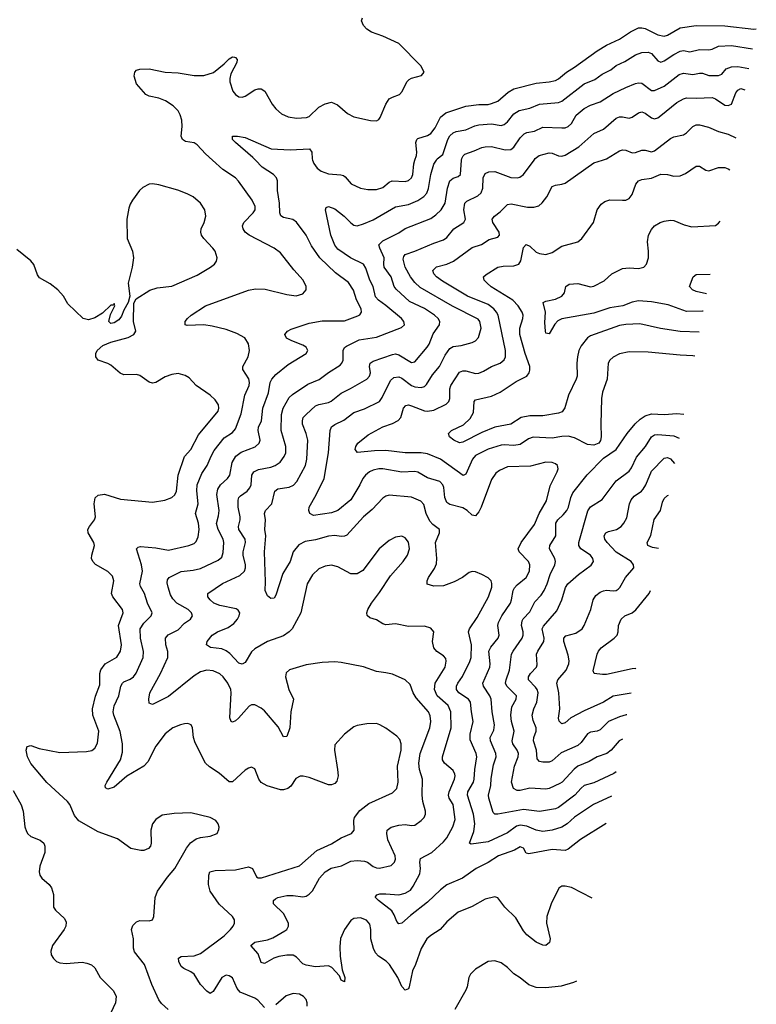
# Model space of a CAD drawing. Header units: inches. Extents: x 1308439 to 1441336, y 959892 to 1036309.
# Tile 165 of 167: x 1431659 to 1436266, y 1014722 to 1020878. Entities that reach past the tile are written whole.
import ezdxf

# ---------------------------------------------------------------- set-up
doc = ezdxf.new("R2010")
doc.units = ezdxf.units.IN
doc.header["$MEASUREMENT"] = 0
doc.layers.add('B4031', color=7, linetype='Continuous')
doc.layers.add('B4032', color=7, linetype='Continuous')

msp = doc.modelspace()

# ---------------------------------------------------------------- linework, layer by layer
at = {"layer": 'B4031', "color": 6}
for points, elevation in [([(1433190, 1014702.3), (1433147.7, 1014747.7), (1433130, 1014760.8), (1433038.3, 1014798.3), (1433019.9, 1014819.9), (1432990, 1014886.4), (1432970, 1014899.9), (1432950, 1014904.1), (1432923.8, 1014890), (1432870, 1014801.8), (1432850, 1014788.8), (1432830, 1014803.4), (1432790, 1014846.3), (1432749.5, 1014910), (1432730, 1014925.3), (1432685.1, 1014945.1), (1432670, 1014959), (1432654.3, 1014990), (1432653.1, 1015010), (1432670, 1015019.6), (1432750, 1015024.3), (1432790, 1015040.3), (1432938.6, 1015150), (1432978.4, 1015190), (1432994.5, 1015210), (1433003.6, 1015230), (1433002.1, 1015250), (1432990.3, 1015270), (1432907.2, 1015347.2), (1432850.6, 1015430), (1432839.9, 1015470), (1432842.2, 1015530), (1432849.4, 1015550.6), (1432880.9, 1015559.1), (1433010, 1015561.5), (1433090, 1015582.1), (1433115.5, 1015570), (1433139.6, 1015519.6), (1433150, 1015511.4), (1433172.6, 1015512.6), (1433410, 1015587.5), (1433517.2, 1015682.8), (1433610, 1015724.9), (1433670, 1015762.5), (1433735, 1015790), (1433750.5, 1015810), (1433748.7, 1015870), (1433753.1, 1015890), (1433786.3, 1015933.7), (1433842.1, 1015977.9), (1433990, 1016042.9), (1434017.9, 1016070), (1434025.5, 1016110), (1434022.9, 1016210), (1434044.3, 1016310), (1434045, 1016350), (1434037.6, 1016377.6), (1434018.8, 1016398.8), (1433950, 1016448.8), (1433912, 1016470), (1433890, 1016476.9), (1433830, 1016475.1), (1433770, 1016465.3), (1433750, 1016457.2), (1433690, 1016411.1), (1433630, 1016343), (1433627.9, 1016310), (1433647.7, 1016190), (1433650.1, 1016150.1), (1433642.5, 1016117.5), (1433630, 1016101.4), (1433610, 1016093), (1433590, 1016094.3), (1433470, 1016139.8), (1433432.3, 1016147.7), (1433412.9, 1016147.1), (1433385.9, 1016134.1), (1433354.6, 1016085.4), (1433337.2, 1016070), (1433310, 1016062.2), (1433290, 1016063.2), (1433207.7, 1016087.7), (1433170, 1016109.4), (1433155.3, 1016130), (1433130, 1016194), (1433110, 1016204.3), (1433090, 1016198.5), (1433070, 1016184.7), (1432990, 1016113.4), (1432970, 1016112.6), (1432907.6, 1016167.6), (1432846, 1016206), (1432821.2, 1016230), (1432756.4, 1016356.4), (1432747, 1016390), (1432739.7, 1016450), (1432731.2, 1016470), (1432710, 1016476.7), (1432690, 1016476), (1432664.5, 1016470), (1432617.7, 1016450), (1432570, 1016413.1), (1432510, 1016335.6), (1432461.6, 1016238.4), (1432436.4, 1016210), (1432330, 1016147.4), (1432250, 1016078.6), (1432210, 1016067.7), (1432195.4, 1016075.4), (1432194.2, 1016090), (1432204.5, 1016110), (1432290, 1016249.4), (1432301.6, 1016298.4), (1432302.1, 1016350), (1432287.1, 1016427.1), (1432247.5, 1016530), (1432243.7, 1016550), (1432250, 1016588.4), (1432279.8, 1016650), (1432292.5, 1016710), (1432301.5, 1016730), (1432310, 1016738), (1432350, 1016753.7), (1432371.6, 1016770), (1432387.6, 1016792.4), (1432430.6, 1016890), (1432432.6, 1016927.4), (1432415.3, 1017010), (1432413.4, 1017070), (1432434.8, 1017105.2), (1432482.1, 1017150), (1432487.3, 1017170), (1432459.2, 1017230), (1432439.1, 1017290), (1432414.3, 1017334.3), (1432411, 1017350), (1432428, 1017430), (1432420.7, 1017470), (1432389.6, 1017570.4), (1432400.1, 1017579.9), (1432415.7, 1017584.3), (1432510, 1017576.7), (1432590, 1017560.6), (1432718.1, 1017590), (1432750, 1017603.1), (1432763.8, 1017616.2), (1432776.1, 1017643.9), (1432782.1, 1017690), (1432776.7, 1017730), (1432759.3, 1017790), (1432775.9, 1017850), (1432766.9, 1017933.1), (1432770.1, 1017970), (1432798.4, 1018041.6), (1432832.7, 1018090), (1432856.3, 1018150), (1432875.6, 1018184.4), (1432937.4, 1018262.6), (1432990, 1018297.4), (1433010, 1018319.1), (1433045.3, 1018414.7), (1433066.8, 1018530), (1433094.6, 1018590), (1433097.2, 1018610), (1433093, 1018633), (1433055.5, 1018690), (1433054.7, 1018710), (1433088.1, 1018770), (1433096.9, 1018810), (1433090, 1018851.5), (1433068.3, 1018888.3), (1433016.9, 1018916.9), (1432950, 1018941.6), (1432862.4, 1018962.4), (1432810, 1018970), (1432706.2, 1018966.2), (1432695.1, 1018970), (1432693.4, 1018990), (1432708.3, 1019010), (1432731.7, 1019030), (1432821.1, 1019090), (1433090, 1019186.6), (1433134.6, 1019194.6), (1433194.1, 1019194.1), (1433330, 1019158.9), (1433387.9, 1019152.1), (1433430, 1019165), (1433451.6, 1019190), (1433451.7, 1019210), (1433431.9, 1019250), (1433373.8, 1019313.8), (1433290, 1019420.3), (1433249.8, 1019449.8), (1433095.4, 1019530), (1433069.7, 1019550), (1433056.1, 1019570), (1433052.7, 1019590), (1433060.7, 1019610), (1433120.3, 1019670), (1433131.3, 1019690), (1433131.5, 1019710), (1433112.9, 1019750), (1433028.6, 1019868.6), (1433008.2, 1019890), (1432930, 1019940.8), (1432864.8, 1020000)], 2800), ([(1435239.2, 1015385), (1435110, 1015452.5), (1435070, 1015461), (1435050, 1015460.4), (1435031.9, 1015448.1), (1434982.7, 1015350), (1434956.6, 1015270), (1434953.2, 1015230), (1434977.4, 1015130), (1434972.7, 1015107.3), (1434950, 1015089.9), (1434930, 1015091.6), (1434890, 1015109.7), (1434830, 1015156.1), (1434810, 1015180.5), (1434761.4, 1015261.4), (1434694, 1015330), (1434650, 1015386.5), (1434630, 1015393.1), (1434570, 1015379.1), (1434490, 1015333.7), (1434402.5, 1015297.5), (1434330, 1015236.6), (1434289.6, 1015190.4), (1434230, 1015152.3), (1434206.3, 1015130), (1434170, 1015069.9), (1434134.8, 1014970), (1434115.9, 1014930), (1434095.2, 1014830), (1434090, 1014819.2), (1434070, 1014810.5), (1434050, 1014833.4), (1434023.6, 1014890), (1433971.5, 1014971.5), (1433951.4, 1014991.4), (1433902.8, 1015022.8), (1433883.9, 1015043.9), (1433871.4, 1015070), (1433854.3, 1015130), (1433855.8, 1015190), (1433850, 1015222.5), (1433828.1, 1015248.1), (1433790, 1015261.6), (1433750, 1015257.7), (1433730, 1015245.3), (1433690.9, 1015190), (1433666.6, 1015133.4), (1433661.7, 1015081.7), (1433663.2, 1015023.2), (1433677, 1014937), (1433692, 1014890), (1433690, 1014862), (1433670, 1014872.6), (1433658.7, 1014898.7), (1433612.3, 1014952.3), (1433590, 1014962), (1433510, 1014956.1), (1433450, 1014965.7), (1433430, 1014974), (1433390, 1015017.2), (1433370, 1015027.9), (1433330, 1015028.7), (1433279.4, 1015020.6), (1433249.1, 1015010.9), (1433190, 1014977.2), (1433170, 1014982.4), (1433150, 1015036.2), (1433104.8, 1015090), (1433129.9, 1015110), (1433210, 1015124.3), (1433242.9, 1015137.1), (1433318.4, 1015181.6), (1433329, 1015190), (1433340.5, 1015210), (1433339.6, 1015230), (1433309.5, 1015289.5), (1433247.6, 1015350), (1433245.6, 1015370), (1433258.8, 1015381.2), (1433274.3, 1015390), (1433330, 1015402), (1433370, 1015402), (1433430, 1015392.8), (1433450, 1015397.9), (1433470, 1015410.2), (1433489.6, 1015430.4), (1433534.7, 1015510), (1433570, 1015550.6), (1433606.3, 1015573.7), (1433671.6, 1015588.4), (1433730, 1015616.5), (1433770, 1015620.5), (1433816.3, 1015616.3), (1433833.5, 1015610), (1433870, 1015583.9), (1433890, 1015575.4), (1433910, 1015573.3), (1433981.6, 1015590), (1434003.6, 1015610), (1434009.1, 1015630), (1434007.8, 1015650), (1433961.1, 1015750), (1433954.9, 1015790), (1433958, 1015810), (1433982, 1015830), (1434030, 1015841), (1434070, 1015845.7), (1434110, 1015839.1), (1434130, 1015841.4), (1434171.1, 1015870), (1434188.1, 1015890), (1434197.5, 1015910), (1434198.1, 1015930), (1434180.8, 1015990), (1434175.4, 1016030), (1434179.2, 1016130), (1434159.1, 1016190), (1434155.2, 1016230), (1434164.3, 1016290), (1434223.5, 1016450), (1434230.7, 1016490), (1434226.3, 1016526.4), (1434216, 1016550), (1434138.4, 1016638.4), (1434120, 1016670), (1434102.2, 1016722.2), (1434070, 1016749.9), (1433990, 1016785), (1433950, 1016794.9), (1433890, 1016801.9), (1433810, 1016832.6), (1433670, 1016858.9), (1433630, 1016862.5), (1433550, 1016859.6), (1433450, 1016843.3), (1433347.5, 1016812.5), (1433325, 1016795), (1433321.4, 1016770), (1433341.5, 1016690), (1433372.7, 1016630), (1433354, 1016550), (1433349.4, 1016450), (1433330, 1016396.8), (1433310, 1016394.8), (1433275.6, 1016455.6), (1433190, 1016557.4), (1433170, 1016573.6), (1433130, 1016593.4), (1433110, 1016594.6), (1433093.9, 1016586.1), (1433028.5, 1016510), (1433010, 1016494.3), (1432990, 1016485.5), (1432981.7, 1016490), (1432973.6, 1016513.6), (1432982.1, 1016670), (1432979.1, 1016690), (1432961.1, 1016730), (1432932, 1016770), (1432910, 1016788.9), (1432870, 1016806), (1432830, 1016810.5), (1432790, 1016800.8), (1432750, 1016776.4), (1432590, 1016646.7), (1432490, 1016596.9), (1432470, 1016603.9), (1432466.5, 1016630), (1432473.4, 1016670), (1432539.6, 1016790), (1432585, 1016890), (1432586.7, 1016926.7), (1432572.7, 1016970), (1432570.7, 1017010), (1432587.6, 1017032.4), (1432650, 1017063.6), (1432690, 1017103.9), (1432726.6, 1017130), (1432739.8, 1017150), (1432733, 1017170), (1432711.9, 1017190), (1432642.5, 1017230), (1432616.1, 1017256.1), (1432602, 1017282), (1432587.8, 1017330), (1432582.2, 1017357.8), (1432583.9, 1017376.1), (1432595.1, 1017390), (1432670, 1017428), (1432744.7, 1017435.3), (1432790, 1017446.8), (1432901.5, 1017498.5), (1432922.9, 1017517.1), (1432932.4, 1017547.6), (1432935.9, 1017610), (1432931.5, 1017630), (1432899.6, 1017690), (1432891.1, 1017728.9), (1432903.5, 1017776.5), (1432906.6, 1017810), (1432891.5, 1017910), (1432897.7, 1017942.3), (1432915.8, 1017970), (1432959.1, 1018010), (1432973.3, 1018030), (1432988.6, 1018110), (1433010.5, 1018150), (1433045.3, 1018174.7), (1433132.3, 1018207.7), (1433157, 1018230), (1433163.3, 1018250), (1433150.4, 1018310), (1433152.9, 1018330), (1433171.2, 1018370), (1433180.4, 1018450), (1433214.6, 1018545.4), (1433226.8, 1018610), (1433235.6, 1018630), (1433260.7, 1018659.3), (1433338, 1018722), (1433451.1, 1018790), (1433461.9, 1018810), (1433451.5, 1018830), (1433430, 1018843.7), (1433360.4, 1018870), (1433327.5, 1018887.5), (1433317.8, 1018910), (1433333.4, 1018930), (1433357.2, 1018942.8), (1433470, 1018980.4), (1433550, 1018994.7), (1433690, 1018994.3), (1433774.4, 1019025.6), (1433786.3, 1019033.7), (1433796.2, 1019050), (1433794.3, 1019070), (1433765.6, 1019125.6), (1433746.8, 1019186.8), (1433715.2, 1019235.2), (1433634.8, 1019294.8), (1433537, 1019390), (1433484.4, 1019464.4), (1433450, 1019530), (1433390, 1019611.7), (1433368.2, 1019628.2), (1433310, 1019642.1), (1433291.6, 1019651.6), (1433285.8, 1019670), (1433284.4, 1019730), (1433271.3, 1019810), (1433271.6, 1019870), (1433265.6, 1019890), (1433245.7, 1019910), (1433176.2, 1019956.2), (1433133.7, 1020000)], 2700), ([(1435327.9, 1015851.3), (1435167.2, 1015752.8), (1435090, 1015691.7), (1435070, 1015683.1), (1434988.8, 1015688.8), (1434843.5, 1015663.5), (1434826.9, 1015666.9), (1434810, 1015698.5), (1434790, 1015705.6), (1434754.2, 1015685.8), (1434653.3, 1015650), (1434590, 1015608.1), (1434513.3, 1015570), (1434429.4, 1015510.6), (1434330, 1015467.8), (1434290, 1015438.3), (1434210, 1015361.3), (1434103.2, 1015276.8), (1434050, 1015228.7), (1434030, 1015223.8), (1434018.5, 1015238.5), (1434001.9, 1015281.9), (1433985.8, 1015305.8), (1433903.7, 1015370), (1433884.3, 1015390), (1433885.4, 1015394.6), (1433893.3, 1015406.7), (1433912.2, 1015412.2), (1433950, 1015413.2), (1434030, 1015405.4), (1434070, 1015416.5), (1434103.7, 1015436.3), (1434120.6, 1015459.4), (1434161.7, 1015538.3), (1434167, 1015570), (1434162, 1015610), (1434166.7, 1015633.3), (1434237.3, 1015670), (1434310, 1015738.4), (1434330, 1015763.5), (1434368.8, 1015831.2), (1434382.6, 1015877.4), (1434371.2, 1015970), (1434346.1, 1016010), (1434341.5, 1016030), (1434345.8, 1016050), (1434378.9, 1016130), (1434383.4, 1016150), (1434381.1, 1016161.1), (1434370, 1016183.4), (1434316.8, 1016230), (1434303.3, 1016250), (1434303, 1016270), (1434358, 1016450), (1434356.7, 1016550), (1434338.8, 1016590), (1434269.3, 1016650), (1434253.8, 1016690), (1434257.4, 1016730), (1434320.3, 1016830), (1434327.3, 1016867.3), (1434323.7, 1016883.7), (1434310, 1016900.5), (1434267.9, 1016927.9), (1434250.2, 1016950), (1434240.7, 1016990), (1434248.4, 1017050), (1434230, 1017073.2), (1434190, 1017085.8), (1434090, 1017084.5), (1434010, 1017100.8), (1433950, 1017094.8), (1433930, 1017099.8), (1433890, 1017124.9), (1433850, 1017137.5), (1433831.9, 1017151.9), (1433829.6, 1017170), (1433835.8, 1017190), (1433859.9, 1017230), (1433910, 1017297), (1433978.5, 1017401.5), (1434057.4, 1017490), (1434084.8, 1017530), (1434097, 1017570), (1434090, 1017611.6), (1434070, 1017639), (1434050, 1017648.8), (1434010, 1017643.1), (1433970, 1017621.9), (1433908.5, 1017570), (1433804.9, 1017435.1), (1433770, 1017413.3), (1433730, 1017412.5), (1433650, 1017456.9), (1433610, 1017467), (1433570, 1017462.2), (1433530, 1017443.8), (1433490, 1017406), (1433456.3, 1017350), (1433416.8, 1017170), (1433362.9, 1017070), (1433345.3, 1017050), (1433310, 1017025.4), (1433210, 1016990.4), (1433130, 1016943.5), (1433110, 1016925.3), (1433070, 1016859.4), (1433050, 1016847.7), (1433030, 1016855.7), (1432974.1, 1016914.1), (1432950, 1016932.3), (1432923.7, 1016943.7), (1432853.3, 1016953.3), (1432828.5, 1016970), (1432830.9, 1016990), (1432862.2, 1017030), (1432896.9, 1017050), (1432962.8, 1017077.2), (1432997.8, 1017102.2), (1433021.7, 1017130), (1433032.4, 1017150), (1433036.2, 1017170), (1433026.5, 1017186.5), (1433013.4, 1017193.4), (1432910, 1017214.5), (1432874, 1017230), (1432850.2, 1017250), (1432836.4, 1017270), (1432836.7, 1017290), (1432927.7, 1017352.3), (1433036.5, 1017403.5), (1433065.3, 1017430), (1433071.7, 1017450), (1433071.9, 1017470), (1433057.2, 1017530), (1433057.6, 1017550), (1433072.2, 1017610), (1433068.8, 1017630), (1433030.5, 1017690), (1433028, 1017710), (1433037.7, 1017750), (1433037.7, 1017770), (1433026.6, 1017830), (1433025.8, 1017874.2), (1433030.5, 1017890), (1433039.9, 1017900.1), (1433082.5, 1017930), (1433099.6, 1017950), (1433105.9, 1017970), (1433110.8, 1018029.2), (1433123, 1018050), (1433153.6, 1018066.4), (1433230, 1018080.1), (1433257.6, 1018090), (1433288.5, 1018111.5), (1433314.1, 1018145.9), (1433322.9, 1018170), (1433324.2, 1018210), (1433294, 1018310), (1433297, 1018410), (1433307.7, 1018450), (1433344.1, 1018515.9), (1433365, 1018535), (1433460.6, 1018599.4), (1433532.2, 1018627.8), (1433590, 1018672.8), (1433662.6, 1018717.4), (1433674.6, 1018730), (1433682.4, 1018750), (1433682.3, 1018810), (1433691.6, 1018828.4), (1433703.5, 1018836.5), (1433782.7, 1018877.3), (1433890, 1018894), (1434047.5, 1018952.5), (1434065.4, 1018970), (1434061.9, 1018990), (1434046.4, 1019010), (1433950, 1019091.2), (1433903.7, 1019123.7), (1433884.7, 1019144.7), (1433869.2, 1019210), (1433848.5, 1019250), (1433825.1, 1019325.2), (1433810, 1019348.6), (1433728.8, 1019388.7), (1433650, 1019443.8), (1433630, 1019469.2), (1433604.8, 1019530), (1433571.2, 1019688.8), (1433576.9, 1019703.1), (1433590, 1019710), (1433630, 1019695.6), (1433689.5, 1019650), (1433730, 1019607.5), (1433750, 1019594.2), (1433770, 1019590), (1433810, 1019601.3), (1433870, 1019627.4), (1434010, 1019708.3), (1434090, 1019723), (1434150, 1019747.6), (1434187.8, 1019772.2), (1434206.1, 1019793.9), (1434216.5, 1019823.5), (1434229.7, 1019910.3), (1434250, 1019974.8), (1434265.1, 1020000)], 2600), ([(1435360.7, 1016023.8), (1435248.5, 1015971.5), (1435130, 1015890.9), (1435084, 1015850), (1435050, 1015829.4), (1434990, 1015810.2), (1434930, 1015802.9), (1434890, 1015810.8), (1434830, 1015835.8), (1434790, 1015841.2), (1434765.5, 1015834.5), (1434710, 1015794.2), (1434590, 1015736.7), (1434482.2, 1015722.2), (1434473.3, 1015730), (1434498.9, 1015801.1), (1434505.7, 1015850), (1434496.4, 1015910), (1434459.6, 1016030), (1434462.3, 1016050), (1434496.4, 1016110), (1434502.6, 1016130), (1434505.7, 1016190), (1434518.7, 1016270), (1434514.5, 1016290), (1434476, 1016376), (1434477.3, 1016410), (1434495.5, 1016490), (1434484.4, 1016550), (1434479.6, 1016610), (1434466.5, 1016630), (1434405.2, 1016670), (1434391.6, 1016690), (1434390.9, 1016710), (1434399.1, 1016730), (1434428.5, 1016771.5), (1434475.4, 1016864.6), (1434483.1, 1016890), (1434485.1, 1016970), (1434466.5, 1017050), (1434471.8, 1017070), (1434519.9, 1017140.1), (1434591.5, 1017270), (1434611.9, 1017330), (1434612.7, 1017352.7), (1434607.3, 1017370), (1434588.4, 1017388.4), (1434550, 1017408.5), (1434510, 1017425.3), (1434490, 1017427.7), (1434470, 1017420.7), (1434428.8, 1017391.2), (1434376.5, 1017363.5), (1434310, 1017337.5), (1434250, 1017336), (1434208.1, 1017348.1), (1434207.1, 1017370), (1434215.6, 1017390), (1434253.1, 1017446.9), (1434265.2, 1017474.8), (1434267.7, 1017510), (1434260.2, 1017610), (1434284.6, 1017670), (1434284, 1017690), (1434242.3, 1017722.3), (1434223.4, 1017743.4), (1434202.4, 1017790), (1434186.5, 1017846.5), (1434167.8, 1017867.8), (1434110, 1017892), (1433970, 1017905.3), (1433950, 1017899.5), (1433930, 1017886.8), (1433864.4, 1017815.6), (1433810, 1017769.3), (1433704.4, 1017655.6), (1433690, 1017648.1), (1433670, 1017645.8), (1433630, 1017652.4), (1433590, 1017649.5), (1433510, 1017625), (1433444.6, 1017615.4), (1433406, 1017594), (1433370, 1017550.5), (1433350.9, 1017490), (1433304.3, 1017415.7), (1433260.2, 1017279.8), (1433250, 1017262.1), (1433230, 1017259.7), (1433210, 1017276.2), (1433194.4, 1017310), (1433196.8, 1017363.2), (1433191.3, 1017551.3), (1433199, 1017650), (1433193.3, 1017690), (1433195.6, 1017750), (1433189.8, 1017790), (1433197.2, 1017810), (1433236.6, 1017850), (1433254.8, 1017930), (1433274.6, 1017945.4), (1433344.8, 1017955.2), (1433371.8, 1017968.2), (1433391.9, 1017990), (1433445.8, 1018090), (1433455.3, 1018130), (1433461.2, 1018250), (1433451.9, 1018290), (1433427.9, 1018350), (1433427.2, 1018370), (1433432.4, 1018390), (1433450, 1018410), (1433510, 1018463.9), (1433530, 1018472.8), (1433590, 1018484.3), (1433607.5, 1018492.5), (1433670, 1018543.3), (1433728.6, 1018571.4), (1433829.5, 1018630.5), (1433847.1, 1018650), (1433852.7, 1018670), (1433847.2, 1018710), (1433850.2, 1018729.8), (1433870, 1018743.8), (1433990, 1018785), (1434010, 1018788), (1434030, 1018783.3), (1434110, 1018735.5), (1434130, 1018737.9), (1434208.5, 1018830), (1434220.7, 1018850), (1434245.8, 1018914.2), (1434285.1, 1018970), (1434286.2, 1018990), (1434275.7, 1019010), (1434254.3, 1019030), (1434190, 1019073.2), (1434097, 1019117), (1434013.3, 1019193.3), (1434002.2, 1019210), (1433981.9, 1019270), (1433939, 1019330), (1433936, 1019350), (1433939.5, 1019390), (1433910.7, 1019450), (1433906.1, 1019470), (1433930, 1019494.8), (1434030, 1019545.9), (1434070, 1019572.5), (1434230, 1019636.1), (1434262.4, 1019657.6), (1434295.8, 1019690), (1434320.4, 1019730), (1434334.5, 1019825.5), (1434350, 1019870), (1434370, 1019887.4), (1434402.4, 1019897.6), (1434416, 1019910), (1434423.1, 1020000)], 2500), ([(1435389.3, 1016174.5), (1435375.4, 1016164.6), (1435250, 1016106.9), (1435190, 1016090), (1435170, 1016073.7), (1435131.7, 1016028.3), (1435028.7, 1015951.3), (1435010, 1015944.4), (1434910, 1015927.6), (1434810, 1015940.3), (1434650, 1015909.5), (1434630.4, 1015910.4), (1434621.4, 1015921.4), (1434592.6, 1016010), (1434591, 1016030), (1434605.2, 1016090), (1434607.4, 1016132.6), (1434621.7, 1016218.3), (1434638.5, 1016270), (1434636.9, 1016290), (1434603, 1016370), (1434602.3, 1016390), (1434624.3, 1016435.7), (1434629.1, 1016470), (1434615.1, 1016550), (1434607.4, 1016630), (1434600.6, 1016650), (1434559.3, 1016710), (1434555.6, 1016730), (1434598.6, 1016830), (1434601.8, 1016850), (1434593.9, 1016930), (1434605.7, 1016954.3), (1434650.9, 1017010), (1434658.6, 1017030), (1434649.7, 1017089.7), (1434654, 1017110), (1434674.9, 1017150), (1434728.3, 1017230), (1434735.9, 1017250), (1434745.9, 1017310), (1434753.6, 1017326.4), (1434770, 1017345.5), (1434827.2, 1017390), (1434848, 1017430), (1434849.1, 1017469.1), (1434840.8, 1017490), (1434782.5, 1017550), (1434777.4, 1017570), (1434796.1, 1017610), (1434878.2, 1017721.8), (1434908.1, 1017790), (1434954.7, 1017870), (1434977.5, 1017962.5), (1435020.7, 1018050), (1435026.2, 1018070), (1435021.9, 1018090), (1435010, 1018101.2), (1434990, 1018110), (1434950, 1018111.7), (1434852.9, 1018087.1), (1434710, 1018082.2), (1434659.6, 1018060.4), (1434637.9, 1018042.1), (1434610, 1018002.1), (1434545.2, 1017830), (1434530, 1017800.4), (1434510, 1017776.1), (1434490, 1017779.9), (1434457.8, 1017810), (1434430, 1017825.8), (1434350, 1017847.1), (1434330, 1017858.9), (1434317.6, 1017890), (1434312.8, 1017952.8), (1434305.5, 1017970), (1434286.1, 1017990), (1434210, 1018014.2), (1434150, 1018048), (1434130, 1018052.3), (1434050, 1018049.1), (1433930, 1018070.6), (1433906.2, 1018070), (1433870, 1018060.7), (1433846.8, 1018050), (1433821.5, 1018030), (1433805.6, 1018010), (1433786.6, 1017970), (1433730, 1017876.2), (1433649.9, 1017810.1), (1433610, 1017795.3), (1433497.7, 1017777.7), (1433473.1, 1017790), (1433467.2, 1017810), (1433468.8, 1017830), (1433513.8, 1017906.2), (1433562.7, 1018010), (1433591.3, 1018170), (1433600.3, 1018310), (1433610, 1018332.3), (1433630, 1018347.3), (1433685.8, 1018374.2), (1433750, 1018422), (1433814.8, 1018445.2), (1433908.8, 1018491.2), (1433925.2, 1018514.8), (1433978.2, 1018621.8), (1433998.8, 1018641.2), (1434030, 1018644.8), (1434050, 1018637.2), (1434110, 1018591.6), (1434130, 1018583.2), (1434170, 1018578.5), (1434190, 1018584.1), (1434203.6, 1018596.4), (1434242, 1018658), (1434285.1, 1018710), (1434320, 1018780), (1434350, 1018823.2), (1434370, 1018834.1), (1434419.4, 1018840.6), (1434490, 1018858.8), (1434510.8, 1018869.2), (1434529.1, 1018891), (1434546, 1018950), (1434537.9, 1018990), (1434526.2, 1019006.2), (1434366.2, 1019086.1), (1434163.5, 1019203.5), (1434130, 1019235.7), (1434104, 1019270), (1434069.2, 1019330), (1434058.2, 1019381.8), (1434061.7, 1019398.3), (1434070, 1019410), (1434129.9, 1019430.1), (1434250, 1019481.6), (1434310, 1019501), (1434330, 1019516.5), (1434375.1, 1019570), (1434437.7, 1019610), (1434447.3, 1019630), (1434437.4, 1019690), (1434442.7, 1019730), (1434456.3, 1019743.7), (1434523.8, 1019776.2), (1434544.6, 1019795.4), (1434554.9, 1019825.1), (1434558.4, 1019890), (1434570, 1019916.5), (1434592.4, 1019927.7), (1434630, 1019929.2), (1434730, 1019891.2), (1434770, 1019888.4), (1434786.5, 1019893.5), (1434810, 1019910.3), (1434876.1, 1020000)], 2400), ([(1433491.5, 1020000), (1433498.3, 1019978.3), (1433519.1, 1019950), (1433544.6, 1019930), (1433590, 1019913.5), (1433668.7, 1019908.7), (1433683.4, 1019903.4), (1433695.3, 1019895.3), (1433732, 1019852), (1433790, 1019825.2), (1433836.1, 1019816.1), (1433890, 1019817.2), (1433930, 1019829.9), (1433970, 1019861.5), (1433989.6, 1019870.4), (1434070, 1019865.6), (1434090, 1019871.7), (1434110, 1019888.5), (1434117.9, 1019910), (1434123.7, 1019976.3), (1434131.1, 1020000)], 2700), ([(1435880.7, 1018774.5), (1435870, 1018776.9), (1435790, 1018779.8), (1435590, 1018799.1), (1435470, 1018800.9), (1435411.4, 1018788.6), (1435370, 1018767.6), (1435349.7, 1018750), (1435340.5, 1018730), (1435332.9, 1018630), (1435304.2, 1018550), (1435296.9, 1018510), (1435293.2, 1018350), (1435296.5, 1018270), (1435292.5, 1018247.5), (1435280.9, 1018230), (1435250, 1018217.6), (1435210, 1018222.2), (1435130, 1018264.4), (1435090, 1018273.2), (1435050, 1018272.9), (1434990, 1018261.2), (1434870, 1018267.9), (1434841.6, 1018258.4), (1434790, 1018221.5), (1434750, 1018214.9), (1434690, 1018220.8), (1434670, 1018218.1), (1434590, 1018192.3), (1434510, 1018153.9), (1434492.2, 1018130), (1434450, 1018037.2), (1434431.8, 1018028.2), (1434290.4, 1018130.4), (1434210, 1018162.6), (1434170, 1018169.4), (1434070, 1018169.8), (1433950, 1018184), (1433877.6, 1018182.4), (1433771.7, 1018171.7), (1433758.4, 1018190), (1433761.6, 1018210), (1433774.3, 1018230), (1433838.4, 1018281.6), (1433930, 1018332.3), (1433990, 1018352.7), (1434027.3, 1018372.7), (1434042.2, 1018390), (1434060.2, 1018450), (1434074.3, 1018465.7), (1434090, 1018469), (1434110, 1018464.7), (1434190, 1018433.3), (1434210, 1018429.7), (1434250, 1018435.8), (1434326.6, 1018473.4), (1434343.1, 1018490), (1434349.4, 1018510), (1434349.1, 1018570), (1434356.1, 1018590), (1434410, 1018673.9), (1434430, 1018683.6), (1434450, 1018683), (1434510, 1018666.4), (1434530, 1018667.6), (1434560.2, 1018679.8), (1434610, 1018709.8), (1434664.5, 1018730), (1434689.4, 1018750.6), (1434697.1, 1018770), (1434696.6, 1018810), (1434652.2, 1019030), (1434642.3, 1019050), (1434624.7, 1019070), (1434590, 1019097.3), (1434460.1, 1019150), (1434302.7, 1019242.7), (1434266.5, 1019270), (1434250, 1019288.5), (1434242.9, 1019310), (1434267, 1019333), (1434330, 1019350.3), (1434371.5, 1019368.5), (1434490, 1019453.8), (1434547.8, 1019472.2), (1434595.5, 1019504.5), (1434650, 1019518.1), (1434659.5, 1019530), (1434657.5, 1019550), (1434618.7, 1019610), (1434614, 1019630), (1434628.8, 1019650), (1434663.9, 1019676.1), (1434710, 1019721.9), (1434733.9, 1019726.1), (1434835.1, 1019704.9), (1434874.4, 1019705.6), (1434905.4, 1019714.6), (1434927.5, 1019732.5), (1434957, 1019770), (1434990, 1019834.4), (1435010, 1019844.2), (1435050, 1019848.8), (1435070, 1019856), (1435250, 1019982.8), (1435303.2, 1020000)], 2300), ([(1435908.9, 1018924.4), (1435790, 1018929.3), (1435667.8, 1018947.8), (1435536.9, 1018976.9), (1435450, 1018973.3), (1435410, 1018967), (1435230, 1018902.2), (1435210, 1018888.1), (1435170, 1018838.1), (1435156.7, 1018810), (1435147.9, 1018770), (1435143.8, 1018730), (1435145.4, 1018650), (1435140.1, 1018630), (1435091, 1018530), (1435068.7, 1018451.3), (1435052.9, 1018427.1), (1435030, 1018417.5), (1434930, 1018400.3), (1434850, 1018400.3), (1434795, 1018390), (1434730.2, 1018349.8), (1434629.9, 1018330.1), (1434550, 1018296.2), (1434430, 1018235.8), (1434410, 1018232.8), (1434374.8, 1018250), (1434347.5, 1018270), (1434340.4, 1018290), (1434360.4, 1018310), (1434434.6, 1018345.4), (1434476.5, 1018383.5), (1434498.4, 1018421.6), (1434500.6, 1018490), (1434510, 1018500.6), (1434610, 1018525), (1434664.8, 1018550), (1434763.4, 1018616.6), (1434831.2, 1018648.8), (1434846, 1018670), (1434850, 1018685.9), (1434850, 1018710), (1434820.8, 1018790), (1434786.6, 1018910), (1434786.5, 1018950), (1434805.3, 1019010), (1434807, 1019030), (1434801.9, 1019050), (1434776, 1019090), (1434743.8, 1019123.8), (1434608.4, 1019208.4), (1434582.4, 1019230), (1434564.7, 1019250), (1434560.4, 1019270), (1434576.1, 1019283.9), (1434650, 1019330), (1434682.4, 1019337.6), (1434750, 1019338.4), (1434780.8, 1019350), (1434793.2, 1019370), (1434810, 1019454.4), (1434827.1, 1019472.9), (1434850, 1019463.1), (1434890, 1019424.5), (1434910, 1019415.6), (1434950, 1019410.2), (1434990, 1019422.6), (1435050, 1019461.3), (1435150, 1019490.1), (1435175.2, 1019510), (1435246.9, 1019610), (1435271.8, 1019690), (1435295.1, 1019724.9), (1435318.8, 1019741.2), (1435350, 1019752.6), (1435430, 1019748.8), (1435450, 1019750.4), (1435470, 1019759.5), (1435490, 1019786.1), (1435513.1, 1019850), (1435530.3, 1019869.7), (1435550, 1019879.3), (1435610, 1019888), (1435670, 1019912.1), (1435710, 1019910.6), (1435750, 1019899.8), (1435790, 1019901.7), (1435822.6, 1019917.3), (1435890, 1019962.5), (1435910, 1019962.2), (1435950, 1019937.2), (1435970, 1019933.3), (1436030, 1019953.2), (1436070, 1019954.6), (1436090, 1019946.4), (1436099.9, 1019938.7)], 2200), ([(1432588.6, 1014690), (1432546.6, 1014726.6), (1432529.6, 1014749.6), (1432485.7, 1014845.7), (1432440.3, 1014970), (1432377.3, 1015050), (1432371.8, 1015071.8), (1432371.2, 1015130), (1432359.1, 1015190), (1432366.1, 1015213.9), (1432390, 1015238.1), (1432410, 1015245.9), (1432470, 1015243.4), (1432490, 1015250.2), (1432499.1, 1015270), (1432506.8, 1015390), (1432521.7, 1015430), (1432583.3, 1015516.7), (1432630, 1015570.7), (1432702.4, 1015697.6), (1432728.1, 1015731.9), (1432763.8, 1015756.2), (1432790, 1015764.3), (1432850, 1015772.2), (1432894.2, 1015790), (1432904.9, 1015815.1), (1432906.6, 1015830), (1432901.4, 1015850), (1432886.4, 1015870), (1432849.7, 1015890), (1432730, 1015918), (1432625.9, 1015914.1), (1432550, 1015903.5), (1432510, 1015876.8), (1432488.9, 1015850), (1432479.5, 1015810), (1432482.3, 1015730), (1432477.6, 1015710), (1432465, 1015695), (1432436.4, 1015683.6), (1432417.6, 1015682.4), (1432355.1, 1015695.1), (1432270, 1015757.3), (1432150, 1015799.5), (1432029.7, 1015869.7), (1432002.9, 1015902.9), (1431973.9, 1015970), (1431959.3, 1015990), (1431828.2, 1016108.2), (1431728, 1016228), (1431708, 1016270), (1431699.3, 1016310), (1431705.6, 1016334.4), (1431730, 1016339), (1431781.1, 1016321.1), (1431910, 1016296), (1432077.8, 1016302.2), (1432110, 1016309.1), (1432130, 1016323), (1432145.4, 1016354.6), (1432154, 1016430), (1432117.5, 1016530), (1432115, 1016570), (1432132.4, 1016647.6), (1432160.1, 1016719.9), (1432160.9, 1016790), (1432166.2, 1016813.8), (1432194.5, 1016850), (1432266.8, 1016893.2), (1432290.4, 1016930), (1432295.5, 1016970), (1432276.7, 1017090), (1432307, 1017170), (1432301.4, 1017190), (1432241.1, 1017270), (1432233.4, 1017290), (1432247.2, 1017370), (1432239.5, 1017399.5), (1432210, 1017427.5), (1432132.4, 1017472.4), (1432116.1, 1017490), (1432108.8, 1017510), (1432109.9, 1017530), (1432127.1, 1017590), (1432123.1, 1017610), (1432087.3, 1017670), (1432086.3, 1017690), (1432096.1, 1017710), (1432127.1, 1017750), (1432133.4, 1017770), (1432125.5, 1017850), (1432130.6, 1017889.4), (1432150, 1017906.1), (1432190, 1017911.2), (1432290, 1017879.3), (1432490, 1017861.7), (1432566.2, 1017873.8), (1432610, 1017890.5), (1432630, 1017906.5), (1432641, 1017930), (1432650.7, 1018029.3), (1432690, 1018145.9), (1432730, 1018191.1), (1432778, 1018282), (1432899.6, 1018430), (1432904.8, 1018450), (1432902.6, 1018470), (1432882, 1018502), (1432850, 1018529.6), (1432763.4, 1018590), (1432718.3, 1018638.3), (1432693.5, 1018653.5), (1432650, 1018664.9), (1432610, 1018659), (1432570, 1018645.5), (1432510.8, 1018609.2), (1432490, 1018606), (1432470, 1018610.9), (1432410, 1018653), (1432390, 1018660.3), (1432310, 1018656.9), (1432288.1, 1018668.1), (1432230, 1018717.5), (1432210, 1018729.3), (1432150.8, 1018750), (1432134.9, 1018770), (1432134.5, 1018790), (1432144.6, 1018810), (1432179.5, 1018840.5), (1432230, 1018862.4), (1432337.2, 1018890), (1432373.5, 1018910), (1432385, 1018930), (1432371.8, 1018990), (1432373.6, 1019106.4), (1432387.7, 1019132.3), (1432473.7, 1019186.3), (1432519.4, 1019200.6), (1432610, 1019211.2), (1432770, 1019281), (1432853.4, 1019330), (1432877.5, 1019350), (1432890, 1019369.2), (1432893.8, 1019390), (1432880.9, 1019430), (1432867.8, 1019450), (1432810.8, 1019510), (1432796.9, 1019530), (1432791.7, 1019550), (1432794.7, 1019570), (1432812.8, 1019610), (1432823.4, 1019650), (1432817.5, 1019690), (1432790, 1019730.7), (1432744.2, 1019770), (1432706.9, 1019790), (1432647.6, 1019812.4), (1432530, 1019846.6), (1432490, 1019852.4), (1432470, 1019849.7), (1432430, 1019829.6), (1432409.3, 1019810.7), (1432365.3, 1019750), (1432350, 1019725.1), (1432341.3, 1019698.7), (1432329.7, 1019630.3), (1432332.4, 1019510), (1432363.9, 1019430), (1432370.2, 1019390), (1432362.2, 1019330), (1432337.8, 1019230), (1432348.2, 1019150), (1432337.3, 1019110), (1432310, 1019062.7), (1432295.4, 1019024.6), (1432278.5, 1019001.5), (1432250, 1018982.2), (1432230, 1018977.6), (1432216, 1018990), (1432226.2, 1019033.8), (1432254, 1019090), (1432250, 1019104), (1432245.8, 1019094.1), (1432230, 1019093), (1432176.7, 1019043.3), (1432130, 1019013), (1432090, 1019000.9), (1432056.8, 1019010), (1431961.2, 1019101.2), (1431933.2, 1019150), (1431898, 1019190), (1431850, 1019227.2), (1431783.2, 1019263.2), (1431770, 1019282), (1431746.8, 1019346.8), (1431730, 1019370.5), (1431641.6, 1019441.6)], 2900), ([(1435933.5, 1019055.1), (1435930, 1019055.7), (1435830, 1019053.6), (1435714.4, 1019094.4), (1435610, 1019113.2), (1435530, 1019119.3), (1435490, 1019112), (1435431.7, 1019088.3), (1435350, 1019076), (1435250, 1019043.8), (1435050, 1019007.1), (1435025.8, 1018994.2), (1435005.7, 1018974.3), (1434970, 1018912.9), (1434950, 1018918.4), (1434946.9, 1018930), (1434943.9, 1018983.9), (1434948.1, 1019050), (1434933.5, 1019110), (1434950, 1019118), (1435010, 1019131), (1435049, 1019150), (1435065.7, 1019170), (1435075.6, 1019210), (1435095.2, 1019224.8), (1435150, 1019229.2), (1435228.6, 1019208.6), (1435250, 1019211.3), (1435313.9, 1019246.1), (1435363.6, 1019290), (1435430, 1019321.8), (1435470, 1019326.6), (1435530, 1019322.6), (1435562, 1019330), (1435579.1, 1019350), (1435591, 1019390), (1435592.7, 1019430), (1435585, 1019490), (1435591.4, 1019530), (1435610, 1019566.4), (1435630, 1019589.5), (1435665.1, 1019610), (1435690, 1019619.3), (1435730, 1019625.5), (1435750, 1019622.7), (1435814.6, 1019594.6), (1435862.3, 1019582.3), (1436010, 1019591.5), (1436030, 1019606.4), (1436039.4, 1019617.7)], 2100), ([(1435954.1, 1019164.7), (1435890, 1019179.1), (1435866.8, 1019190), (1435849.3, 1019210), (1435870.2, 1019269.8), (1435890, 1019285.2), (1435977.1, 1019286.8)], 2000), ([(1435428.3, 1016379.5), (1435408.7, 1016370), (1435358.9, 1016310), (1435330.3, 1016290), (1435270, 1016269.6), (1435220, 1016240), (1435149.7, 1016210), (1435127.7, 1016192.3), (1435051.4, 1016110), (1435037.6, 1016102.4), (1434970, 1016071.6), (1434950, 1016067.5), (1434850, 1016072.7), (1434790, 1016058), (1434770, 1016057.5), (1434748.2, 1016070), (1434735.8, 1016110), (1434753, 1016210), (1434777, 1016270), (1434778, 1016290), (1434770.8, 1016310), (1434743.8, 1016350), (1434738.3, 1016370), (1434751.7, 1016430), (1434735.1, 1016490), (1434730.8, 1016530), (1434737.7, 1016582.3), (1434764.9, 1016630), (1434766.4, 1016650), (1434705.2, 1016710), (1434698.1, 1016730), (1434700.7, 1016750), (1434722.2, 1016810), (1434735.6, 1016910), (1434744.6, 1016930), (1434801.5, 1017010), (1434808.9, 1017030), (1434809, 1017050), (1434798.1, 1017090), (1434801.2, 1017118.8), (1434808, 1017132), (1434850, 1017174.9), (1434880.9, 1017239.1), (1434919.6, 1017280.5), (1434939.3, 1017310), (1434959, 1017350), (1434977.4, 1017410), (1435006.5, 1017470), (1435010, 1017490), (1435006.3, 1017510), (1434973, 1017570), (1434974.5, 1017590), (1435012.5, 1017650), (1435011.7, 1017730), (1435024.5, 1017750), (1435058.5, 1017781.5), (1435081.1, 1017810), (1435090.8, 1017830), (1435105.5, 1017890), (1435119.7, 1017920.3), (1435207.4, 1018032.6), (1435310, 1018137.3), (1435390, 1018191), (1435458.7, 1018290), (1435508.5, 1018351.5), (1435538.8, 1018381.2), (1435570, 1018401.8), (1435610, 1018413.9), (1435690, 1018408.8), (1435770, 1018415.7), (1435812.3, 1018411.6)], 2300), ([(1435457.3, 1016532), (1435451.6, 1016531.6), (1435410, 1016518.8), (1435342.1, 1016490), (1435290, 1016437.3), (1435270, 1016428.7), (1435230, 1016423.5), (1435210, 1016411.8), (1435170, 1016359.3), (1435150, 1016340.2), (1435045.9, 1016294.1), (1434990, 1016244.1), (1434970, 1016236.3), (1434930, 1016235.5), (1434910, 1016239.6), (1434896.4, 1016256.4), (1434890.9, 1016310.9), (1434871.9, 1016370), (1434874.4, 1016390), (1434889.3, 1016430), (1434889.7, 1016450), (1434870, 1016495.5), (1434864.5, 1016530), (1434875, 1016570), (1434893.6, 1016610), (1434901.8, 1016670), (1434896.6, 1016690), (1434885.6, 1016705.6), (1434841.5, 1016750), (1434840.5, 1016770), (1434853.1, 1016790), (1434890.4, 1016829.6), (1434895.4, 1016844.6), (1434892, 1016910), (1434898.8, 1016930), (1434937, 1016990), (1434939.3, 1017010), (1434927.4, 1017070), (1434934.7, 1017085.3), (1435018.5, 1017181.5), (1435050.3, 1017249.7), (1435072.4, 1017327.6), (1435087.2, 1017350), (1435155, 1017410), (1435233.5, 1017466.5), (1435247.3, 1017490), (1435244, 1017510), (1435229.7, 1017530), (1435169, 1017570), (1435155.4, 1017590), (1435156, 1017610), (1435212.1, 1017807.9), (1435230, 1017832.3), (1435301.3, 1017878.7), (1435390, 1017995.2), (1435470, 1018054.6), (1435484.6, 1018075.4), (1435517.5, 1018142.5), (1435572.8, 1018210), (1435610.3, 1018269.7), (1435630, 1018281.8), (1435650, 1018285.2), (1435750, 1018276.6), (1435784.1, 1018262.1)], 2200), ([(1435482.8, 1016666.2), (1435370, 1016647.6), (1435310, 1016610.3), (1435190, 1016556.6), (1435107.1, 1016512.9), (1435070, 1016481.8), (1435050, 1016474.9), (1435032.5, 1016492.5), (1435029.3, 1016510), (1435036.4, 1016570), (1435032.1, 1016670), (1435018.4, 1016730), (1435024.6, 1016750), (1435077, 1016810), (1435093.4, 1016850), (1435095.4, 1016870), (1435090, 1016905.4), (1435061.9, 1016990), (1435062.2, 1017010), (1435075.3, 1017024.7), (1435137.4, 1017042.6), (1435176.4, 1017070), (1435190, 1017091), (1435231.3, 1017190), (1435245, 1017250), (1435262.6, 1017277.4), (1435290, 1017299), (1435310, 1017307.4), (1435330, 1017310.3), (1435370, 1017306.3), (1435390, 1017309.8), (1435402, 1017318), (1435412.1, 1017327.9), (1435447.5, 1017390), (1435499.7, 1017450), (1435498.2, 1017470), (1435483.1, 1017490), (1435389.6, 1017549.6), (1435333.8, 1017610), (1435318.9, 1017630), (1435314.7, 1017650), (1435324.8, 1017670), (1435341.6, 1017678.4), (1435392, 1017690), (1435420.6, 1017710), (1435438.5, 1017730), (1435456, 1017764), (1435472.9, 1017850), (1435483.6, 1017876.4), (1435501.3, 1017898.7), (1435547.7, 1017930), (1435558.2, 1017941.8), (1435574.6, 1017970), (1435610, 1018054.9), (1435690, 1018136.1), (1435710, 1018140.1), (1435730, 1018132.4), (1435754.3, 1018103.9)], 2100), ([(1435654.1, 1017571.8), (1435617.5, 1017577.5), (1435588.6, 1017590), (1435582.9, 1017610), (1435606.8, 1017653.2), (1435627.6, 1017752.4), (1435666, 1017810), (1435678.4, 1017861.6), (1435690, 1017885.2), (1435710, 1017902.7), (1435717, 1017905.5)], 2000), ([(1435512, 1016820.2), (1435510, 1016820.5), (1435490, 1016818.8), (1435330, 1016784.1), (1435303.2, 1016783.2), (1435253, 1016790), (1435246.7, 1016806.7), (1435270.6, 1016910), (1435279.4, 1016930), (1435295.8, 1016950), (1435377.9, 1017010), (1435395.5, 1017030), (1435402.2, 1017050), (1435403.3, 1017090), (1435420.2, 1017130), (1435443.7, 1017150), (1435490, 1017170), (1435511.9, 1017188.1), (1435595.2, 1017290), (1435604.6, 1017308.8)], 2000), ([(1431619, 1016059), (1431669.4, 1015969.4), (1431680.3, 1015930), (1431690.6, 1015830.6), (1431701.6, 1015801.6), (1431710, 1015788.3), (1431730, 1015771.8), (1431788.3, 1015748.3), (1431811.3, 1015730), (1431817.5, 1015710), (1431815.5, 1015670), (1431786.1, 1015586.1), (1431781.5, 1015550), (1431785.4, 1015530), (1431797.3, 1015510), (1431843.9, 1015470), (1431859, 1015450), (1431871, 1015409), (1431871.3, 1015330), (1431882.3, 1015310), (1431938.7, 1015258.7), (1431950, 1015234.8), (1431947.5, 1015210), (1431936.5, 1015190), (1431865, 1015090), (1431853.3, 1015053.3), (1431855.6, 1015030), (1431870, 1015007.8), (1431890.4, 1014990), (1431910, 1014981), (1431950, 1014977), (1432050, 1014984.5), (1432079.6, 1014979.6), (1432108.1, 1014968.1), (1432129, 1014949), (1432161.8, 1014890), (1432245.7, 1014805.7), (1432262.5, 1014770), (1432258, 1014730), (1432230, 1014667.4)], 2900), ([(1435140.8, 1014867), (1435122.3, 1014857.7), (1435045.8, 1014834.2), (1434950, 1014824.1), (1434890, 1014826.2), (1434844, 1014844), (1434790, 1014887.5), (1434750, 1014912.7), (1434710, 1014952.3), (1434670, 1014981.7), (1434630, 1014992.7), (1434590, 1014988.7), (1434510, 1014941.4), (1434478.5, 1014910), (1434468, 1014890), (1434457.8, 1014830), (1434449.1, 1014810), (1434381, 1014690)], 2800), ([(1433457.3, 1014710), (1433457.3, 1014730), (1433450, 1014751.6), (1433433.6, 1014770), (1433410, 1014784.3), (1433370, 1014789.4), (1433326, 1014774), (1433261.4, 1014718.6)], 2800)]:
    msp.add_lwpolyline(points, dxfattribs=dict(at, elevation=elevation))
at = {"layer": 'B4032', "color": 6}
for points, elevation in [([(1432864.8, 1020000), (1432820.4, 1020040.4), (1432770, 1020094.8), (1432750, 1020108.5), (1432697, 1020117), (1432676.7, 1020130), (1432668.8, 1020150), (1432675.1, 1020210), (1432673.6, 1020250), (1432663.3, 1020283.3), (1432650, 1020308), (1432619.7, 1020339.7), (1432571.2, 1020371.2), (1432530, 1020387.6), (1432470, 1020399.4), (1432447.6, 1020410), (1432390, 1020476.1), (1432375.8, 1020524.2), (1432379.8, 1020550), (1432390, 1020561.8), (1432410, 1020568.6), (1432469.1, 1020570.9), (1432570, 1020550.2), (1432650, 1020546.8), (1432750, 1020528.3), (1432810, 1020528.6), (1432871.5, 1020548.5), (1432938.6, 1020601.4), (1432970, 1020632.4), (1432990, 1020645.5), (1433003.6, 1020643.6), (1433010, 1020642), (1433018.8, 1020630), (1433018.3, 1020610), (1432980.6, 1020539.4), (1432973.5, 1020510), (1432974.1, 1020490), (1432992.2, 1020432.2), (1433010, 1020409.6), (1433030, 1020396.3), (1433050, 1020394), (1433070, 1020400.4), (1433130, 1020438.8), (1433150, 1020446.5), (1433170, 1020445.8), (1433192, 1020432), (1433237.5, 1020350), (1433260.4, 1020320.4), (1433295.9, 1020290), (1433338.2, 1020270), (1433390, 1020262), (1433453.6, 1020266.4), (1433470, 1020273.4), (1433529.4, 1020330.6), (1433570, 1020352), (1433610, 1020361.6), (1433646.2, 1020346.2), (1433710, 1020290.6), (1433750, 1020270.6), (1433853.1, 1020246.9), (1433890, 1020246), (1433905.7, 1020254.3), (1433914.3, 1020265.7), (1433948.3, 1020350), (1433970, 1020382.5), (1433990, 1020394.5), (1434034.1, 1020410), (1434050.6, 1020429.4), (1434081.2, 1020490), (1434095.7, 1020504.3), (1434110, 1020513.2), (1434171.8, 1020530), (1434189.7, 1020550), (1434168.5, 1020590), (1434031.2, 1020730), (1433930, 1020775.8), (1433860.2, 1020800.2), (1433830, 1020819.1), (1433810, 1020842.7), (1433797.4, 1020870), (1433803.6, 1020890)], 2800), ([(1434131.1, 1020000), (1434140.4, 1020030), (1434143, 1020050), (1434137.3, 1020110), (1434143.1, 1020130), (1434150, 1020136.3), (1434210, 1020153.7), (1434230, 1020166.9), (1434257.8, 1020202.2), (1434290.9, 1020269.1), (1434324.2, 1020295.8), (1434450, 1020337.5), (1434530, 1020348.9), (1434590, 1020348.9), (1434610, 1020353.4), (1434650, 1020369.3), (1434714.7, 1020425.3), (1434750, 1020445.4), (1434890, 1020481.7), (1434970, 1020489), (1435010, 1020497.5), (1435030, 1020507.4), (1435078.6, 1020550), (1435130, 1020581.3), (1435270, 1020684.1), (1435330, 1020719.5), (1435410, 1020756.1), (1435478.4, 1020801.6), (1435530, 1020826.8), (1435550, 1020828), (1435570, 1020822.8), (1435650, 1020784.5), (1435690, 1020774.8), (1435710, 1020781.6), (1435790, 1020827.2), (1435890, 1020842.8), (1436070, 1020840.3), (1436250, 1020818.3), (1436266.1, 1020821.3)], 2700), ([(1434265.1, 1020000), (1434270, 1020008.3), (1434304.6, 1020035.4), (1434337.9, 1020130), (1434350, 1020152.3), (1434370, 1020170.7), (1434390, 1020178.7), (1434450, 1020189), (1434505, 1020215), (1434530, 1020220.9), (1434610, 1020227.3), (1434670, 1020217.5), (1434690, 1020222.7), (1434710, 1020240), (1434750, 1020289.9), (1434783.3, 1020310), (1434850, 1020325.1), (1434910, 1020350.7), (1435030, 1020361), (1435050, 1020369.1), (1435190, 1020477.7), (1435255.6, 1020504.4), (1435302.6, 1020537.4), (1435355.5, 1020564.5), (1435390, 1020590.7), (1435443.6, 1020616.4), (1435510, 1020658.2), (1435550, 1020673.6), (1435590, 1020675.4), (1435610, 1020667), (1435650, 1020620.5), (1435670, 1020612.1), (1435690, 1020620.2), (1435750, 1020661.5), (1435790, 1020682.1), (1435810, 1020684.6), (1435850, 1020677.1), (1435910, 1020692.5), (1435970, 1020688.7), (1435990, 1020693.3), (1436030, 1020712.3), (1436110, 1020715.8), (1436242.4, 1020695.2)], 2600), ([(1434423.1, 1020000), (1434423.9, 1020010), (1434432.1, 1020027.8), (1434442.5, 1020037.4), (1434502.6, 1020057.4), (1434550, 1020079.4), (1434570, 1020082.9), (1434610, 1020084.4), (1434694.7, 1020065.3), (1434730, 1020066.5), (1434750, 1020081.7), (1434790, 1020140.3), (1434815.3, 1020164.7), (1434830, 1020172), (1434878.3, 1020181.7), (1434930, 1020205.7), (1435050, 1020201.7), (1435070, 1020202.8), (1435089.7, 1020210.3), (1435110, 1020229.8), (1435139, 1020281), (1435190, 1020322.8), (1435230, 1020343.6), (1435290, 1020365.3), (1435370, 1020416), (1435450, 1020454.7), (1435510, 1020478.9), (1435530, 1020483.7), (1435550, 1020482), (1435610, 1020436.2), (1435630, 1020434.7), (1435690, 1020463.4), (1435784.1, 1020535.9), (1435810, 1020543.7), (1435870, 1020535), (1435910, 1020544.1), (1435930, 1020543.9), (1435970, 1020529.3), (1436030, 1020529.2), (1436050, 1020536.7), (1436078.5, 1020570), (1436110, 1020583.7), (1436150, 1020586.1), (1436219.6, 1020574)], 2500), ([(1434876.1, 1020000), (1434883.5, 1020010), (1434908.4, 1020030), (1434970, 1020045.2), (1434990, 1020043.6), (1435030, 1020026), (1435050, 1020024.1), (1435070, 1020030.2), (1435156.3, 1020083.7), (1435250, 1020165.6), (1435310, 1020194.1), (1435390, 1020262.1), (1435410, 1020270), (1435430, 1020270.8), (1435470, 1020263.2), (1435490, 1020269), (1435530, 1020296.6), (1435550, 1020301.7), (1435570, 1020294.4), (1435610, 1020264.3), (1435630, 1020259), (1435650, 1020264.8), (1435670, 1020278.9), (1435770, 1020360), (1435810, 1020383.5), (1435830, 1020390), (1435890, 1020387), (1435990, 1020391.3), (1436010, 1020383.9), (1436070, 1020344.6), (1436090, 1020340.9), (1436110, 1020350.7), (1436138.7, 1020421.3), (1436150, 1020436.6), (1436170, 1020447.3), (1436194.4, 1020440.3)], 2400), ([(1435303.2, 1020000), (1435330, 1020008.7), (1435410, 1020058.8), (1435430, 1020064.2), (1435450, 1020061.9), (1435490, 1020045.9), (1435510, 1020047.4), (1435550, 1020062.8), (1435570, 1020062.6), (1435610, 1020051.8), (1435630, 1020058.7), (1435730, 1020135.1), (1435750, 1020145.4), (1435810, 1020159.1), (1435830, 1020170.5), (1435870, 1020210.3), (1435890, 1020220.9), (1435910, 1020221.6), (1435966.9, 1020206.9), (1436030, 1020178.2), (1436090, 1020162), (1436137.8, 1020140.1)], 2300), ([(1433133.7, 1020000), (1433117.1, 1020017.1), (1433008.8, 1020110), (1432991.2, 1020130), (1432989.8, 1020150), (1433020.7, 1020150), (1433070, 1020141.4), (1433231.5, 1020071.5), (1433350, 1020064.8), (1433471.2, 1020071.2), (1433485.6, 1020050), (1433488.8, 1020008.8), (1433491.5, 1020000)], 2700)]:
    msp.add_lwpolyline(points, dxfattribs=dict(at, elevation=elevation))

doc.saveas('drawing.dxf')
